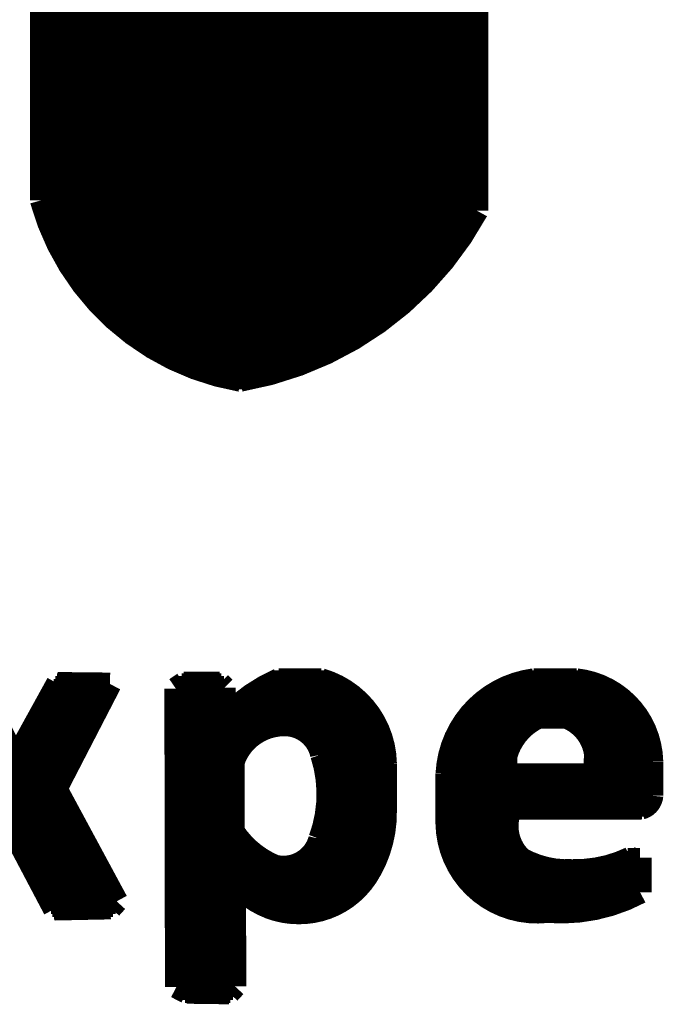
# Model space of a CAD drawing. Extents: x -86 to 498, y -49 to 361.
# Tile 11 of 31: x 38.99 to 40.7, y 7.24 to 9.86. Entities that reach past the tile are written whole.
import ezdxf

# ---------------------------------------------------------------- set-up
doc = ezdxf.new("R2010")
doc.units = 0
doc.layers.add('PACKAGE_GEOMETRY_SILKSCREEN_TOP', color=3, linetype='CONTINUOUS')

msp = doc.modelspace()

# ---------------------------------------------------------------- linework, layer by layer
at = {"layer": 'PACKAGE_GEOMETRY_SILKSCREEN_TOP', "const_width": 0.06096}
for points in [[(39.052246, 9.38022), (39.052246, 12.569444)], [(40.20947, 10.649966), (40.20947, 9.352534)], [(39.052246, 9.88314), (40.20947, 9.88314)], [(39.052246, 9.87552), (40.20947, 9.87552)], [(39.052246, 9.8679), (40.20947, 9.8679)], [(39.052246, 9.86028), (40.20947, 9.86028)], [(39.052246, 9.852914), (40.20947, 9.852914)], [(39.052246, 9.84504), (40.20947, 9.84504)], [(39.052246, 9.83742), (40.20947, 9.83742)], [(39.052246, 9.8298), (40.20947, 9.8298)], [(39.052246, 9.82218), (40.20947, 9.82218)], [(39.052246, 9.814814), (40.20947, 9.814814)], [(39.052246, 9.80694), (40.20947, 9.80694)], [(39.052246, 9.79932), (40.20947, 9.79932)], [(39.052246, 9.7917), (40.20947, 9.7917)], [(39.052246, 9.78408), (40.20947, 9.78408)], [(39.052246, 9.776714), (40.20947, 9.776714)], [(39.052246, 9.76884), (40.20947, 9.76884)], [(39.052246, 9.76122), (40.20947, 9.76122)], [(39.052246, 9.7536), (40.20947, 9.7536)], [(39.052246, 9.74598), (40.20947, 9.74598)], [(39.052246, 9.738614), (40.20947, 9.738614)], [(39.052246, 9.73074), (40.20947, 9.73074)], [(39.052246, 9.72312), (40.20947, 9.72312)], [(39.052246, 9.7155), (40.20947, 9.7155)], [(39.052246, 9.70788), (40.20947, 9.70788)], [(39.052246, 9.700514), (40.20947, 9.700514)], [(39.052246, 9.69264), (40.20947, 9.69264)], [(39.052246, 9.68502), (40.20947, 9.68502)], [(39.052246, 9.6774), (40.20947, 9.6774)], [(39.052246, 9.66978), (40.20947, 9.66978)], [(39.052246, 9.662414), (40.20947, 9.662414)], [(39.052246, 9.65454), (40.20947, 9.65454)], [(39.052246, 9.64692), (40.20947, 9.64692)], [(39.052246, 9.6393), (40.20947, 9.6393)], [(39.052246, 9.63168), (40.20947, 9.63168)], [(39.052246, 9.624314), (40.20947, 9.624314)], [(39.052246, 9.61644), (40.20947, 9.61644)], [(39.052246, 9.60882), (40.20947, 9.60882)], [(39.052246, 9.6012), (40.20947, 9.6012)], [(39.052246, 9.59358), (40.20947, 9.59358)], [(39.052246, 9.586214), (40.20947, 9.586214)], [(39.052246, 9.57834), (40.20947, 9.57834)], [(39.052246, 9.57072), (40.20947, 9.57072)], [(39.052246, 9.5631), (40.20947, 9.5631)], [(39.052246, 9.55548), (40.20947, 9.55548)], [(39.052246, 9.548114), (40.20947, 9.548114)], [(39.052246, 9.54024), (40.20947, 9.54024)], [(39.052246, 9.53262), (40.20947, 9.53262)], [(39.052246, 9.525), (40.20947, 9.525)], [(39.052246, 9.51738), (40.20947, 9.51738)], [(39.052246, 9.510014), (40.20947, 9.510014)], [(39.052246, 9.50214), (40.20947, 9.50214)], [(39.052246, 9.49452), (40.20947, 9.49452)], [(39.052246, 9.4869), (40.20947, 9.4869)], [(39.052246, 9.47928), (40.20947, 9.47928)], [(39.052246, 9.471914), (40.20947, 9.471914)], [(39.052246, 9.46404), (40.20947, 9.46404)], [(39.052246, 9.45642), (40.20947, 9.45642)], [(39.052246, 9.4488), (40.20947, 9.4488)], [(39.052246, 9.44118), (40.20947, 9.44118)], [(39.052246, 9.433814), (40.20947, 9.433814)], [(39.052246, 9.42594), (40.20947, 9.42594)], [(39.052246, 9.41832), (40.20947, 9.41832)], [(39.052246, 9.4107), (40.20947, 9.4107)], [(39.052246, 9.40308), (40.20947, 9.40308)], [(39.052246, 9.395714), (40.20947, 9.395714)], [(39.052246, 9.38784), (40.20947, 9.38784)], [(39.052246, 9.38022), (40.20947, 9.38022)], [(39.054278, 9.3726), (40.20947, 9.3726)], [(39.056564, 9.36498), (40.20947, 9.36498)], [(39.05885, 9.357614), (40.20947, 9.357614)], [(39.06139, 9.34974), (40.2082, 9.34974)], [(39.06393, 9.34212), (40.203882, 9.34212)], [(39.06647, 9.3345), (40.199564, 9.3345)], [(39.069518, 9.32688), (40.195246, 9.32688)], [(39.072058, 9.319514), (40.190674, 9.319514)], [(39.075106, 9.31164), (40.185848, 9.31164)], [(39.078408, 9.30402), (40.181276, 9.30402)], [(39.081456, 9.2964), (40.17645, 9.2964)], [(39.084758, 9.28878), (40.17137, 9.28878)], [(39.088314, 9.281414), (40.16629, 9.281414)], [(39.09187, 9.27354), (40.16121, 9.27354)], [(39.095426, 9.26592), (40.155876, 9.26592)], [(39.098982, 9.2583), (40.150288, 9.2583)], [(39.103046, 9.25068), (40.144954, 9.25068)], [(39.10711, 9.243314), (40.139112, 9.243314)], [(39.111174, 9.23544), (40.133524, 9.23544)], [(39.115492, 9.22782), (40.127428, 9.22782)], [(39.120064, 9.2202), (40.121332, 9.2202)], [(39.124636, 9.21258), (40.115236, 9.21258)], [(39.129208, 9.205214), (40.108886, 9.205214)], [(39.134034, 9.19734), (40.102282, 9.19734)], [(39.139114, 9.18972), (40.095932, 9.18972)], [(39.144194, 9.1821), (40.089074, 9.1821)], [(39.149274, 9.17448), (40.081962, 9.17448)], [(39.154862, 9.167114), (40.075104, 9.167114)], [(39.160704, 9.15924), (40.067738, 9.15924)], [(39.166292, 9.15162), (40.060118, 9.15162)], [(39.172388, 9.144), (40.052498, 9.144)], [(39.178484, 9.13638), (40.044624, 9.13638)], [(39.18458, 9.129014), (40.03675, 9.129014)], [(39.191184, 9.12114), (40.028622, 9.12114)], [(39.197788, 9.11352), (40.019986, 9.11352)], [(39.2049, 9.1059), (40.01135, 9.1059)], [(39.212012, 9.09828), (40.00246, 9.09828)], [(39.219378, 9.090914), (39.993316, 9.090914)], [(39.226998, 9.08304), (39.983918, 9.08304)], [(39.234872, 9.07542), (39.974266, 9.07542)], [(39.243, 9.0678), (39.964106, 9.0678)], [(39.251382, 9.06018), (39.953946, 9.06018)], [(39.260272, 9.052814), (39.943532, 9.052814)], [(39.269162, 9.04494), (39.93261, 9.04494)], [(39.278814, 9.03732), (39.92118, 9.03732)], [(39.288466, 9.0297), (39.909496, 9.0297)], [(39.298626, 9.02208), (39.897558, 9.02208)], [(39.30904, 9.014714), (39.885112, 9.014714)], [(39.320216, 9.00684), (39.871904, 9.00684)], [(39.331392, 8.99922), (39.858696, 8.99922)], [(39.343584, 8.9916), (39.844472, 8.9916)], [(39.356284, 8.98398), (39.829486, 8.98398)], [(39.369492, 8.976614), (39.814246, 8.976614)], [(39.383716, 8.96874), (39.79799, 8.96874)], [(39.398702, 8.96112), (39.780718, 8.96112)], [(39.41445, 8.9535), (39.762684, 8.9535)], [(39.431468, 8.94588), (39.743126, 8.94588)], [(39.45001, 8.938514), (39.722044, 8.938514)], [(39.470584, 8.93064), (39.699438, 8.93064)], [(39.49319, 8.92302), (39.674292, 8.92302)], [(39.519098, 8.9154), (39.645844, 8.9154)], [(39.550086, 8.90778), (39.613078, 8.90778)], [(38.98392, 7.893304), (38.881304, 8.094218)], [(39.095426, 8.095742), (38.98392, 7.893304)], [(39.08933, 8.08482), (39.230046, 8.08482)], [(39.091108, 7.815834), (39.234872, 8.094218)], [(39.093648, 8.09244), (39.233856, 8.09244)], [(39.234872, 8.094218), (39.095426, 8.095742)], [(39.409624, 8.082026), (39.430706, 8.096504)], [(39.414196, 8.08482), (39.53764, 8.08482)], [(39.425118, 8.09244), (39.53002, 8.09244)], [(39.430706, 8.096504), (39.526464, 8.096504)], [(39.526464, 8.096504), (39.538402, 8.084566)], [(39.538402, 8.084566), (39.538402, 8.009128)], [(39.641526, 8.08482), (39.845234, 8.08482)], [(39.655496, 8.09244), (39.830502, 8.09244)], [(39.670482, 8.100314), (39.812214, 8.100314)], [(39.68242, 8.105648), (39.795958, 8.105648)], [(40.287194, 8.08482), (40.546528, 8.08482)], [(40.306244, 8.09244), (40.528494, 8.09244)], [(40.331898, 8.100314), (40.50411, 8.100314)], [(40.359838, 8.105394), (40.474392, 8.105394)], [(39.076884, 8.062214), (39.218108, 8.062214)], [(39.080948, 8.06958), (39.222172, 8.06958)], [(39.085266, 8.0772), (39.225982, 8.0772)], [(39.411148, 7.289038), (39.409624, 8.082026)], [(39.409624, 8.0772), (39.538402, 8.0772)], [(39.409624, 8.06958), (39.538402, 8.06958)], [(39.409624, 8.062214), (39.538402, 8.062214)], [(39.605712, 8.062214), (39.879016, 8.062214)], [(39.616888, 8.06958), (39.86911, 8.06958)], [(39.628826, 8.0772), (39.857934, 8.0772)], [(40.245792, 8.062214), (40.584374, 8.062214)], [(40.257984, 8.06958), (40.573452, 8.06958)], [(40.271446, 8.0772), (40.561006, 8.0772)], [(39.064184, 8.0391), (39.206424, 8.0391)], [(39.068502, 8.04672), (39.210234, 8.04672)], [(39.072566, 8.05434), (39.214298, 8.05434)], [(39.409624, 8.05434), (39.538402, 8.05434)], [(39.409624, 8.04672), (39.538402, 8.04672)], [(39.409878, 8.0391), (39.538402, 8.0391)], [(39.576502, 8.0391), (39.9034, 8.0391)], [(39.5859, 8.04672), (39.89578, 8.04672)], [(39.595552, 8.05434), (39.887906, 8.05434)], [(40.216836, 8.0391), (40.610282, 8.0391)], [(40.225726, 8.04672), (40.602662, 8.04672)], [(40.235378, 8.05434), (40.594026, 8.05434)], [(39.04742, 8.00862), (39.190676, 8.00862)], [(39.051738, 8.01624), (39.194486, 8.01624)], [(39.055802, 8.024114), (39.19855, 8.024114)], [(39.06012, 8.03148), (39.202614, 8.03148)], [(39.409878, 8.03148), (39.538402, 8.03148)], [(39.409878, 8.024114), (39.538402, 8.024114)], [(39.409878, 8.01624), (39.538402, 8.01624)], [(39.409878, 8.00862), (39.927276, 8.00862)], [(39.538402, 8.009128), (39.546784, 8.01116)], [(39.551864, 8.01624), (39.921942, 8.01624)], [(39.559738, 8.024114), (39.916354, 8.024114)], [(39.567866, 8.03148), (39.910004, 8.03148)], [(40.18788, 8.00862), (40.635174, 8.00862)], [(40.194484, 8.01624), (40.62984, 8.01624)], [(40.201342, 8.024114), (40.623998, 8.024114)], [(40.208708, 8.03148), (40.617394, 8.03148)], [(40.373808, 8.006334), (40.447468, 8.005826)], [(39.03472, 7.986014), (39.178738, 7.986014)], [(39.039038, 7.99338), (39.182802, 7.99338)], [(39.043102, 8.001), (39.186612, 8.001)], [(39.409878, 8.001), (39.932102, 8.001)], [(39.409878, 7.99338), (39.936674, 7.99338)], [(39.409878, 7.986014), (39.940484, 7.986014)], [(40.171624, 7.986014), (40.340534, 7.986014)], [(40.176704, 7.99338), (40.350694, 7.99338)], [(40.182038, 8.001), (40.363394, 8.001)], [(40.457882, 8.001), (40.640254, 8.001)], [(40.470836, 7.99338), (40.644826, 7.99338)], [(40.48125, 7.986014), (40.64889, 7.986014)], [(39.01821, 7.95528), (39.163244, 7.95528)], [(39.022274, 7.9629), (39.1668, 7.9629)], [(39.026338, 7.97052), (39.170864, 7.97052)], [(39.030656, 7.97814), (39.174928, 7.97814)], [(39.409878, 7.97814), (39.652194, 7.97814)], [(39.409878, 7.97052), (39.633906, 7.97052)], [(39.409878, 7.9629), (39.620444, 7.9629)], [(39.410132, 7.95528), (39.609776, 7.95528)], [(39.737284, 7.97814), (39.944294, 7.97814)], [(39.75227, 7.97052), (39.947596, 7.97052)], [(39.762684, 7.9629), (39.950644, 7.9629)], [(39.771066, 7.95528), (39.953438, 7.95528)], [(40.15486, 7.95528), (40.311324, 7.95528)], [(40.158416, 7.9629), (40.31742, 7.9629)], [(40.16248, 7.97052), (40.324024, 7.97052)], [(40.166798, 7.97814), (40.331644, 7.97814)], [(40.489632, 7.97814), (40.6527, 7.97814)], [(40.496744, 7.97052), (40.656002, 7.97052)], [(40.502586, 7.9629), (40.659304, 7.9629)], [(40.507666, 7.95528), (40.662098, 7.95528)], [(39.00551, 7.93242), (39.151306, 7.93242)], [(39.009574, 7.94004), (39.155116, 7.94004)], [(39.013892, 7.947914), (39.15918, 7.947914)], [(39.410132, 7.947914), (39.600886, 7.947914)], [(39.410132, 7.94004), (39.593266, 7.94004)], [(39.410132, 7.93242), (39.586662, 7.93242)], [(39.777924, 7.947914), (39.955978, 7.947914)], [(39.783258, 7.94004), (39.958264, 7.94004)], [(39.787576, 7.93242), (39.960296, 7.93242)], [(40.145208, 7.93242), (40.297608, 7.93242)], [(40.148002, 7.94004), (40.301418, 7.94004)], [(40.151304, 7.947914), (40.306244, 7.947914)], [(40.511984, 7.947914), (40.664384, 7.947914)], [(40.51554, 7.94004), (40.66667, 7.94004)], [(40.518588, 7.93242), (40.668702, 7.93242)], [(38.794182, 7.9248), (38.967664, 7.9248)], [(38.7985, 7.91718), (38.971728, 7.91718)], [(38.802818, 7.909814), (38.975538, 7.909814)], [(38.806882, 7.90194), (38.979602, 7.90194)], [(38.988492, 7.90194), (39.135558, 7.90194)], [(38.99281, 7.909814), (39.139622, 7.909814)], [(38.996874, 7.91718), (39.143432, 7.91718)], [(39.001192, 7.9248), (39.147242, 7.9248)], [(39.410132, 7.9248), (39.58082, 7.9248)], [(39.410132, 7.91718), (39.57574, 7.91718)], [(39.410132, 7.909814), (39.571676, 7.909814)], [(39.410132, 7.90194), (39.567612, 7.90194)], [(39.791386, 7.9248), (39.96182, 7.9248)], [(39.79418, 7.91718), (39.963344, 7.91718)], [(39.796466, 7.909814), (39.96436, 7.909814)], [(39.798752, 7.90194), (39.965122, 7.90194)], [(40.136318, 7.90194), (40.286686, 7.90194)], [(40.138096, 7.909814), (40.287956, 7.909814)], [(40.140382, 7.91718), (40.29075, 7.91718)], [(40.142668, 7.9248), (40.293798, 7.9248)], [(40.286178, 7.852664), (40.286686, 7.905242)], [(40.520874, 7.9248), (40.670226, 7.9248)], [(40.52443, 7.910322), (40.522398, 7.853426)], [(40.522906, 7.91718), (40.671496, 7.91718)], [(40.524176, 7.90194), (40.673274, 7.90194)], [(40.52443, 7.909814), (40.672512, 7.909814)], [(38.8112, 7.89432), (38.983412, 7.89432)], [(38.815264, 7.8867), (39.127684, 7.8867)], [(38.819582, 7.87908), (39.123874, 7.87908)], [(38.984428, 7.89432), (39.131494, 7.89432)], [(39.410132, 7.89432), (39.564564, 7.89432)], [(39.410132, 7.8867), (39.562024, 7.8867)], [(39.410132, 7.87908), (39.562024, 7.87908)], [(39.562024, 7.701534), (39.562024, 7.887716)], [(39.801038, 7.89432), (39.965884, 7.89432)], [(39.80307, 7.8867), (39.966392, 7.8867)], [(39.804848, 7.87908), (39.966392, 7.87908)], [(39.966392, 7.883398), (39.966392, 7.758684)], [(40.132, 7.87908), (40.286432, 7.87908)], [(40.13327, 7.8867), (40.286432, 7.8867)], [(40.134794, 7.89432), (40.286432, 7.89432)], [(40.523414, 7.87908), (40.674036, 7.87908)], [(40.523668, 7.8867), (40.674036, 7.8867)], [(40.523922, 7.89432), (40.673782, 7.89432)], [(40.674036, 7.888224), (40.674036, 7.797292)], [(38.823646, 7.871714), (39.11981, 7.871714)], [(38.827964, 7.86384), (39.116, 7.86384)], [(38.832028, 7.85622), (39.111936, 7.85622)], [(38.836092, 7.8486), (39.108126, 7.8486)], [(39.410132, 7.871714), (39.562024, 7.871714)], [(39.410132, 7.86384), (39.562024, 7.86384)], [(39.410132, 7.85622), (39.562024, 7.85622)], [(39.410132, 7.8486), (39.562024, 7.8486)], [(39.806626, 7.871714), (39.966392, 7.871714)], [(39.80815, 7.86384), (39.966392, 7.86384)], [(39.80942, 7.85622), (39.966392, 7.85622)], [(39.81069, 7.8486), (39.966392, 7.8486)], [(40.129714, 7.72414), (40.129714, 7.856474)], [(40.129714, 7.85622), (40.286178, 7.85622)], [(40.129714, 7.8486), (40.674036, 7.8486)], [(40.130476, 7.86384), (40.286432, 7.86384)], [(40.131238, 7.871714), (40.286432, 7.871714)], [(40.522398, 7.853426), (40.286178, 7.852664)], [(40.522652, 7.86384), (40.674036, 7.86384)], [(40.522652, 7.85622), (40.674036, 7.85622)], [(40.522906, 7.871714), (40.674036, 7.871714)], [(38.84041, 7.84098), (39.104062, 7.84098)], [(38.844474, 7.833614), (39.100252, 7.833614)], [(38.848792, 7.82574), (39.096188, 7.82574)], [(39.410132, 7.84098), (39.562024, 7.84098)], [(39.410132, 7.833614), (39.562024, 7.833614)], [(39.410132, 7.82574), (39.562024, 7.82574)], [(39.811706, 7.84098), (39.966392, 7.84098)], [(39.812468, 7.833614), (39.966392, 7.833614)], [(39.812976, 7.82574), (39.966392, 7.82574)], [(40.129714, 7.84098), (40.674036, 7.84098)], [(40.129714, 7.833614), (40.674036, 7.833614)], [(40.129714, 7.82574), (40.674036, 7.82574)], [(38.85311, 7.81812), (39.092378, 7.81812)], [(38.857174, 7.8105), (39.093902, 7.8105)], [(38.861492, 7.80288), (39.097966, 7.80288)], [(39.252398, 7.516622), (39.091108, 7.815834)], [(39.410132, 7.81812), (39.562024, 7.81812)], [(39.410132, 7.8105), (39.562024, 7.8105)], [(39.410132, 7.80288), (39.562024, 7.80288)], [(39.813484, 7.81812), (39.966392, 7.81812)], [(39.813738, 7.8105), (39.966392, 7.8105)], [(39.813992, 7.80288), (39.966392, 7.80288)], [(40.129714, 7.81812), (40.674036, 7.81812)], [(40.129714, 7.8105), (40.674036, 7.8105)], [(40.129714, 7.80288), (40.674036, 7.80288)], [(38.846506, 7.7724), (39.114476, 7.7724)], [(38.850824, 7.78002), (39.110158, 7.78002)], [(38.855142, 7.78764), (39.106094, 7.78764)], [(38.85946, 7.795514), (39.10203, 7.795514)], [(39.410132, 7.795514), (39.562024, 7.795514)], [(39.410386, 7.78764), (39.562024, 7.78764)], [(39.410386, 7.78002), (39.562024, 7.78002)], [(39.410386, 7.7724), (39.562024, 7.7724)], [(39.812722, 7.7724), (39.966392, 7.7724)], [(39.812976, 7.78002), (39.966392, 7.78002)], [(39.813484, 7.78764), (39.966392, 7.78764)], [(39.813738, 7.795514), (39.966392, 7.795514)], [(40.129714, 7.795514), (40.673782, 7.795514)], [(40.129714, 7.78764), (40.672004, 7.78764)], [(40.129714, 7.78002), (40.668194, 7.78002)], [(40.129714, 7.7724), (40.661336, 7.7724)], [(38.833552, 7.74954), (39.126668, 7.74954)], [(38.83787, 7.757414), (39.122604, 7.757414)], [(38.842188, 7.76478), (39.11854, 7.76478)], [(39.410386, 7.76478), (39.562024, 7.76478)], [(39.410386, 7.757414), (39.562024, 7.757414)], [(39.410386, 7.74954), (39.562024, 7.74954)], [(39.809928, 7.74954), (39.966392, 7.74954)], [(39.810944, 7.757414), (39.966392, 7.757414)], [(39.81196, 7.76478), (39.966392, 7.76478)], [(40.129714, 7.76478), (40.647874, 7.76478)], [(40.129714, 7.757414), (40.297354, 7.757414)], [(40.129714, 7.74954), (40.294814, 7.74954)], [(40.64635, 7.764526), (40.300148, 7.764526)], [(38.816534, 7.719314), (39.143178, 7.719314)], [(38.820852, 7.72668), (39.139114, 7.72668)], [(38.82517, 7.7343), (39.13505, 7.7343)], [(38.829488, 7.74192), (39.130732, 7.74192)], [(39.410386, 7.74192), (39.562024, 7.74192)], [(39.410386, 7.7343), (39.562024, 7.7343)], [(39.410386, 7.72668), (39.562024, 7.72668)], [(39.410386, 7.719314), (39.562024, 7.719314)], [(39.803578, 7.719314), (39.964614, 7.719314)], [(39.80561, 7.72668), (39.965376, 7.72668)], [(39.807134, 7.7343), (39.965884, 7.7343)], [(39.808658, 7.74192), (39.966138, 7.74192)], [(40.129714, 7.74192), (40.292782, 7.74192)], [(40.129714, 7.7343), (40.291258, 7.7343)], [(40.129714, 7.72668), (40.290242, 7.72668)], [(40.129968, 7.719314), (40.289734, 7.719314)], [(38.9636, 7.712456), (38.972998, 7.712456)], [(38.972998, 7.712456), (39.087044, 7.496048)], [(38.973506, 7.71144), (39.147242, 7.71144)], [(38.977316, 7.70382), (39.151306, 7.70382)], [(38.98138, 7.6962), (39.155624, 7.6962)], [(39.410386, 7.71144), (39.562024, 7.71144)], [(39.410386, 7.70382), (39.562024, 7.70382)], [(39.410386, 7.6962), (39.565834, 7.6962)], [(39.796974, 7.6962), (39.961312, 7.6962)], [(39.799514, 7.70382), (39.962582, 7.70382)], [(39.8018, 7.71144), (39.963598, 7.71144)], [(40.130476, 7.71144), (40.289734, 7.71144)], [(40.130984, 7.70382), (40.290496, 7.70382)], [(40.132, 7.6962), (40.291512, 7.6962)], [(38.985444, 7.68858), (39.159688, 7.68858)], [(38.989508, 7.681214), (39.163752, 7.681214)], [(38.993572, 7.67334), (39.167816, 7.67334)], [(38.997382, 7.66572), (39.17188, 7.66572)], [(39.410386, 7.68858), (39.571422, 7.68858)], [(39.410386, 7.681214), (39.577264, 7.681214)], [(39.410386, 7.67334), (39.583868, 7.67334)], [(39.410386, 7.66572), (39.590726, 7.66572)], [(39.786306, 7.66572), (39.9542, 7.66572)], [(39.789608, 7.67334), (39.956232, 7.67334)], [(39.791894, 7.681214), (39.95801, 7.681214)], [(39.794434, 7.68858), (39.959788, 7.68858)], [(40.133016, 7.68858), (40.293036, 7.68858)], [(40.134286, 7.681214), (40.295068, 7.681214)], [(40.136064, 7.67334), (40.297862, 7.67334)], [(40.137842, 7.66572), (40.30091, 7.66572)], [(39.001446, 7.6581), (39.176198, 7.6581)], [(39.00551, 7.65048), (39.180262, 7.65048)], [(39.009574, 7.643114), (39.184326, 7.643114)], [(39.410386, 7.6581), (39.598346, 7.6581)], [(39.410386, 7.65048), (39.606728, 7.65048)], [(39.410386, 7.643114), (39.616126, 7.643114)], [(39.772082, 7.643114), (39.94658, 7.643114)], [(39.777924, 7.65048), (39.94912, 7.65048)], [(39.78275, 7.6581), (39.951914, 7.6581)], [(40.139874, 7.6581), (40.304974, 7.6581)], [(40.142414, 7.65048), (40.309546, 7.65048)], [(40.145208, 7.643114), (40.315134, 7.643114)], [(39.013384, 7.63524), (39.18839, 7.63524)], [(39.017702, 7.62762), (39.192708, 7.62762)], [(39.021512, 7.62), (39.196772, 7.62)], [(39.410386, 7.63524), (39.626286, 7.63524)], [(39.410386, 7.62762), (39.63797, 7.62762)], [(39.41064, 7.62), (39.650924, 7.62)], [(39.74465, 7.62), (39.936928, 7.62)], [(39.756334, 7.62762), (39.940484, 7.62762)], [(39.76497, 7.63524), (39.943532, 7.63524)], [(40.148256, 7.63524), (40.321738, 7.63524)], [(40.151558, 7.62762), (40.33139, 7.62762)], [(40.155368, 7.62), (40.34663, 7.62)], [(40.591232, 7.62), (40.642794, 7.62)], [(40.609774, 7.62762), (40.642794, 7.62762)], [(40.642794, 7.632954), (40.642794, 7.540498)], [(39.025576, 7.61238), (39.200836, 7.61238)], [(39.02964, 7.605014), (39.2049, 7.605014)], [(39.033704, 7.59714), (39.208964, 7.59714)], [(39.037514, 7.58952), (39.213028, 7.58952)], [(39.41064, 7.61238), (39.666418, 7.61238)], [(39.41064, 7.605014), (39.929308, 7.605014)], [(39.41064, 7.59714), (39.925244, 7.59714)], [(39.41064, 7.58952), (39.920672, 7.58952)], [(39.727632, 7.61238), (39.933118, 7.61238)], [(40.159178, 7.61238), (40.36568, 7.61238)], [(40.16375, 7.605014), (40.391334, 7.605014)], [(40.168322, 7.59714), (40.642794, 7.59714)], [(40.173656, 7.58952), (40.642794, 7.58952)], [(40.5384, 7.605014), (40.642794, 7.605014)], [(40.56888, 7.61238), (40.642794, 7.61238)], [(39.041578, 7.5819), (39.217092, 7.5819)], [(39.045642, 7.57428), (39.221156, 7.57428)], [(39.049706, 7.566914), (39.22522, 7.566914)], [(39.41064, 7.5819), (39.915846, 7.5819)], [(39.41064, 7.57428), (39.910512, 7.57428)], [(39.41064, 7.566914), (39.904924, 7.566914)], [(40.17899, 7.5819), (40.642794, 7.5819)], [(40.185086, 7.57428), (40.642794, 7.57428)], [(40.191944, 7.566914), (40.642794, 7.566914)], [(39.05377, 7.55904), (39.229538, 7.55904)], [(39.05758, 7.55142), (39.233602, 7.55142)], [(39.061898, 7.5438), (39.237666, 7.5438)], [(39.065708, 7.53618), (39.24173, 7.53618)], [(39.41064, 7.55904), (39.898574, 7.55904)], [(39.41064, 7.55142), (39.565326, 7.55142)], [(39.41064, 7.5438), (39.565326, 7.5438)], [(39.410894, 7.53618), (39.565326, 7.53618)], [(39.578026, 7.554214), (39.565326, 7.55396)], [(39.565326, 7.55396), (39.566596, 7.290562)], [(39.580312, 7.55142), (39.891462, 7.55142)], [(39.588186, 7.5438), (39.883588, 7.5438)], [(39.596822, 7.53618), (39.875206, 7.53618)], [(40.199056, 7.55904), (40.642794, 7.55904)], [(40.20693, 7.55142), (40.642794, 7.55142)], [(40.215566, 7.5438), (40.642794, 7.5438)], [(40.225218, 7.53618), (40.63492, 7.53618)], [(39.069772, 7.528814), (39.245794, 7.528814)], [(39.073836, 7.52094), (39.250112, 7.52094)], [(39.0779, 7.51332), (39.24935, 7.51332)], [(39.236396, 7.499096), (39.252398, 7.516622)], [(39.410894, 7.528814), (39.565326, 7.528814)], [(39.410894, 7.52094), (39.565326, 7.52094)], [(39.410894, 7.51332), (39.565326, 7.51332)], [(39.606474, 7.528814), (39.865554, 7.528814)], [(39.61765, 7.52094), (39.854632, 7.52094)], [(39.63035, 7.51332), (39.842186, 7.51332)], [(40.235886, 7.528814), (40.619426, 7.528814)], [(40.247824, 7.52094), (40.6019, 7.52094)], [(40.261794, 7.51332), (40.581834, 7.51332)], [(39.08171, 7.5057), (39.242492, 7.5057)], [(39.085774, 7.49808), (39.197026, 7.49808)], [(39.087044, 7.496048), (39.236396, 7.499096)], [(39.410894, 7.5057), (39.56558, 7.5057)], [(39.410894, 7.49808), (39.56558, 7.49808)], [(39.410894, 7.490714), (39.56558, 7.490714)], [(39.410894, 7.48284), (39.56558, 7.48284)], [(39.645336, 7.5057), (39.8272, 7.5057)], [(39.664132, 7.49808), (39.808658, 7.49808)], [(39.69131, 7.490714), (39.781734, 7.490714)], [(40.278812, 7.5057), (40.558212, 7.5057)], [(40.300402, 7.49808), (40.52824, 7.49808)], [(40.334692, 7.490714), (40.481758, 7.490714)], [(39.410894, 7.47522), (39.56558, 7.47522)], [(39.410894, 7.4676), (39.56558, 7.4676)], [(39.410894, 7.45998), (39.56558, 7.45998)], [(39.410894, 7.452614), (39.565834, 7.452614)], [(39.410894, 7.44474), (39.565834, 7.44474)], [(39.410894, 7.43712), (39.565834, 7.43712)], [(39.410894, 7.4295), (39.565834, 7.4295)], [(39.410894, 7.42188), (39.565834, 7.42188)], [(39.410894, 7.414514), (39.565834, 7.414514)], [(39.410894, 7.40664), (39.565834, 7.40664)], [(39.410894, 7.39902), (39.566088, 7.39902)], [(39.410894, 7.3914), (39.566088, 7.3914)], [(39.410894, 7.38378), (39.566088, 7.38378)], [(39.410894, 7.376414), (39.566088, 7.376414)], [(39.411148, 7.36854), (39.566088, 7.36854)], [(39.411148, 7.36092), (39.566088, 7.36092)], [(39.411148, 7.3533), (39.566088, 7.3533)], [(39.411148, 7.34568), (39.566342, 7.34568)], [(39.411148, 7.338314), (39.566342, 7.338314)], [(39.411148, 7.33044), (39.566342, 7.33044)], [(39.411148, 7.32282), (39.566342, 7.32282)], [(39.411148, 7.3152), (39.566596, 7.3152)], [(39.411148, 7.30758), (39.566596, 7.30758)], [(39.411148, 7.300214), (39.566596, 7.300214)], [(39.411148, 7.29234), (39.566596, 7.29234)], [(39.43858, 7.274814), (39.411148, 7.289038)], [(39.419276, 7.28472), (39.561516, 7.28472)], [(39.433754, 7.2771), (39.554404, 7.2771)], [(39.550848, 7.27329), (39.43858, 7.274814)], [(39.566596, 7.290562), (39.550848, 7.27329)]]:
    msp.add_lwpolyline(points, dxfattribs=at)
for points in [[(39.052246, 9.38022, 0.290602), (39.581328, 8.901684)], [(39.581328, 8.901938, 0.228761), (40.20947, 9.352534)], [(39.68242, 8.105648, 0.096554), (39.546784, 8.011414)], [(39.966392, 7.883398, 0.327609), (39.795958, 8.105648)], [(40.360092, 8.105394, 0.361466), (40.129968, 7.856474)], [(40.674036, 7.888224, 0.374889), (40.474646, 8.105394)], [(40.373808, 8.006588, 0.217743), (40.28694, 7.905242)], [(40.524176, 7.910322, 0.26728), (40.447468, 8.005826)], [(39.70909, 7.985506, 0.346142), (39.562024, 7.887462)], [(39.796974, 7.90702, 0.323419), (39.708836, 7.985506)], [(39.792148, 7.68223, 0.169918), (39.796974, 7.90702)], [(40.64635, 7.764526, 0.315129), (40.674036, 7.797292)], [(39.926514, 7.599426, 0.132981), (39.966392, 7.758684)], [(40.299894, 7.764526, 0.320086), (40.326818, 7.63016)], [(40.129714, 7.724394, 0.442495), (40.395398, 7.489444)], [(39.562278, 7.701788, 0.149496), (39.67226, 7.610094)], [(39.67226, 7.610094, 0.408263), (39.792148, 7.681976)], [(40.326818, 7.63016, 0.143983), (40.462962, 7.59841)], [(40.462962, 7.59841, 0.120314), (40.617648, 7.631684)], [(40.617902, 7.63143, 0.189729), (40.642794, 7.6327)], [(39.715186, 7.487158, 0.304289), (39.92626, 7.599426)], [(39.578026, 7.554214, 0.18061), (39.715186, 7.486904)], [(40.395398, 7.489698, 0.144653), (40.642794, 7.540498)]]:
    msp.add_lwpolyline(points, format="xyb", dxfattribs=at)

doc.saveas('drawing.dxf')
